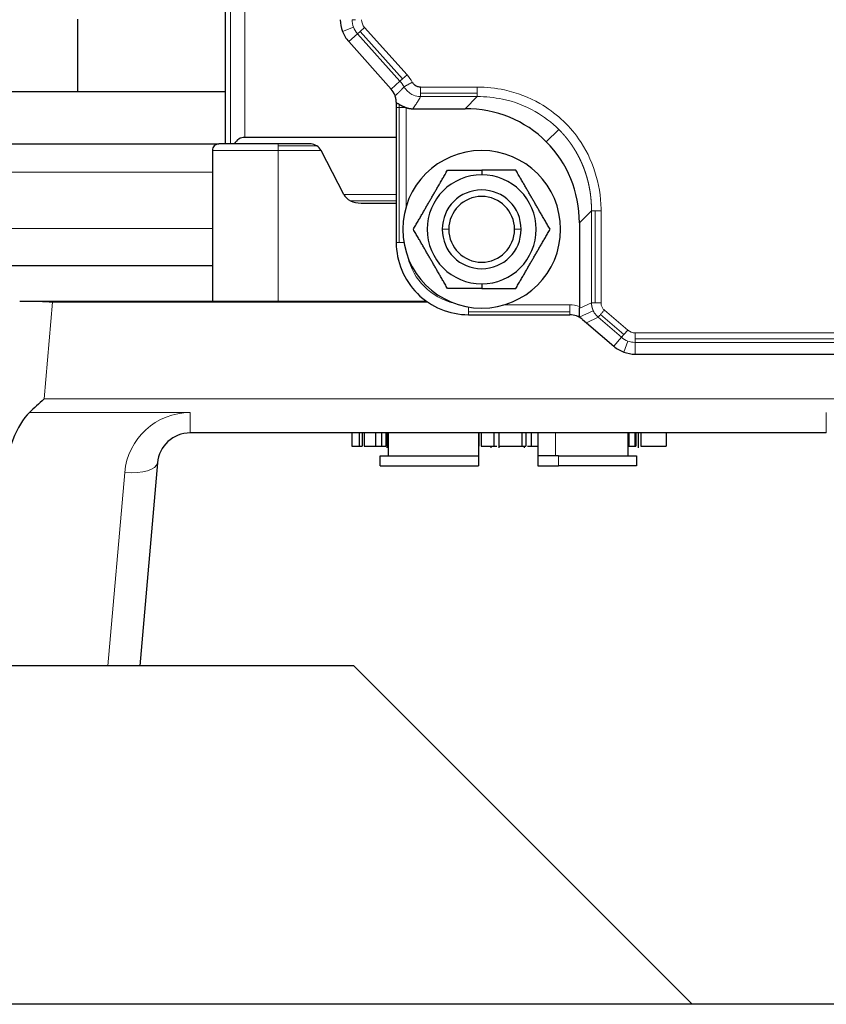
# Model space of a CAD drawing. Header units: inches. Extents: x 0 to 20790, y -12 to 14700.
# Tile 63 of 256: x 6383 to 6506, y 6377 to 6527. Entities that reach past the tile are written whole.
import ezdxf

# ---------------------------------------------------------------- set-up
doc = ezdxf.new("R2010")
doc.units = ezdxf.units.IN
doc.layers.add('1', color=7, linetype='Continuous', true_color=0xffffff)

msp = doc.modelspace()

# ---------------------------------------------------------------- linework, layer by layer
at = {"layer": '1', "color": 2, "linetype": 'Continuous', "lineweight": 25}
for p, q in [((6414.558, 6508.155), (6414.558, 6595.655)), ((6392.064, 6527.156), (6392.064, 6516.155)), ((6433.292, 6523.731), (6439.754, 6516.509)), ((6327.561, 6516.155), (6414.558, 6516.155)), ((6440.518, 6514.152), (6440.518, 6513.696)), ((6440.518, 6513.696), (6440.518, 6493.155)), ((6443.045, 6513.512), (6450.988, 6513.512)), ((6327.561, 6508.155), (6413.558, 6508.155)), ((6422.558, 6508.155), (6413.558, 6508.155)), ((6440.518, 6509.155), (6417.487, 6509.155)), ((6427.573, 6508.155), (6422.558, 6508.155)), ((6412.558, 6507.155), (6412.558, 6484.155)), ((6432.528, 6500.471), (6429.088, 6507.155)), ((6453.518, 6504.157), (6453.518, 6503.455)), ((6435.186, 6499.155), (6440.519, 6499.155)), ((6468.375, 6496.125), (6468.375, 6483.41)), ((6332.063, 6489.655), (6412.559, 6489.655)), ((6453.518, 6486.855), (6453.518, 6486.153)), ((6386.258, 6484.155), (6383.251, 6484.155)), ((6445.195, 6484.155), (6388.246, 6484.155)), ((6451.518, 6482.155), (6466.909, 6482.155)), ((6468.861, 6481.433), (6469.44, 6480.936)), ((6469.44, 6480.936), (6473.614, 6477.359)), ((6476.868, 6476.155), (6528.169, 6476.155)), ((6505.934, 6464.155), (6409.183, 6464.155)), ((6433.78, 6464.155), (6433.78, 6462.155)), ((6434.89, 6464.155), (6434.89, 6462.155)), ((6435.331, 6464.155), (6435.331, 6462.155)), ((6435.641, 6464.155), (6435.641, 6462.155)), ((6437.343, 6464.155), (6437.343, 6462.155)), ((6438.278, 6464.155), (6438.278, 6462.155)), ((6438.958, 6464.155), (6438.958, 6462.155)), ((6439.107, 6464.155), (6439.107, 6461.905)), ((6439.31, 6464.155), (6439.31, 6462.155)), ((6439.356, 6460.655), (6439.356, 6464.155)), ((6453.058, 6464.155), (6453.058, 6460.655)), ((6453.089, 6464.155), (6453.089, 6462.155)), ((6453.456, 6464.155), (6453.456, 6462.155)), ((6455.361, 6464.155), (6455.361, 6462.155)), ((6456.102, 6464.155), (6456.102, 6461.905)), ((6459.602, 6464.155), (6459.602, 6462.155)), ((6460.217, 6464.155), (6460.217, 6462.155)), ((6461.044, 6464.155), (6461.044, 6462.155)), ((6462.058, 6464.155), (6462.058, 6460.655)), ((6475.76, 6464.155), (6475.76, 6460.655)), ((6475.884, 6464.155), (6475.884, 6462.155)), ((6476.834, 6464.155), (6476.834, 6462.155)), ((6476.965, 6464.155), (6476.965, 6462.155)), ((6477.317, 6464.155), (6477.317, 6461.905)), ((6477.711, 6464.155), (6477.711, 6462.155)), ((6481.558, 6464.155), (6481.558, 6462.155)), ((6439.31, 6462.155), (6439.356, 6462.155)), ((6454.932, 6462.155), (6454.932, 6461.905)), ((6460.033, 6461.905), (6460.033, 6462.155)), ((6475.76, 6462.155), (6475.884, 6462.155)), ((6476.834, 6462.155), (6476.965, 6462.155)), ((6438.071, 6460.655), (6453.058, 6460.655)), ((6438.071, 6459.155), (6438.071, 6460.655)), ((6453.058, 6460.655), (6453.058, 6459.155)), ((6462.058, 6460.655), (6462.058, 6459.155)), ((6465.212, 6460.655), (6462.058, 6460.655)), ((6465.212, 6460.655), (6477.045, 6460.655)), ((6477.045, 6460.655), (6477.045, 6459.155)), ((6404.202, 6459.591), (6401.498, 6428.686)), ((6438.071, 6459.155), (6453.058, 6459.155)), ((6462.058, 6459.155), (6465.212, 6459.155)), ((6477.045, 6459.155), (6465.212, 6459.155)), ((6434.058, 6428.687), (6037.058, 6428.687)), ((6434.058, 6428.687), (6485.558, 6377.187)), ((6531.14, 6377.187), (6132.558, 6377.187))]:
    msp.add_line(p, q, dxfattribs=at)
at = {"layer": '1', "color": 110, "linetype": 'Continuous', "lineweight": 13}
for p, q in [((6415.32, 6595.655), (6415.32, 6508.155)), ((6417.487, 6509.155), (6417.487, 6595.655)), ((6432.348, 6525.281), (6434.022, 6525.921)), ((6433.81, 6527.065), (6434.346, 6527.065)), ((6435.707, 6525.893), (6435.027, 6525.284)), ((6442.169, 6518.67), (6435.707, 6525.893)), ((6434.628, 6524.926), (6433.292, 6523.731)), ((6434.628, 6524.926), (6435.027, 6525.284)), ((6434.628, 6524.926), (6441.09, 6517.704)), ((6435.027, 6525.284), (6441.489, 6518.062)), ((6441.489, 6518.062), (6442.169, 6518.67)), ((6441.09, 6517.704), (6439.754, 6516.509)), ((6441.09, 6517.704), (6441.489, 6518.062)), ((6452.834, 6516.806), (6444.234, 6516.806)), ((6440.321, 6515.58), (6440.54, 6515.663)), ((6444.234, 6515.893), (6452.834, 6515.893)), ((6444.234, 6515.357), (6452.834, 6515.357)), ((6452.834, 6515.357), (6450.988, 6513.512)), ((6440.958, 6513.696), (6440.958, 6514.19)), ((6440.518, 6513.696), (6440.958, 6513.696)), ((6440.958, 6513.696), (6440.958, 6493.155)), ((6442.018, 6513.696), (6440.958, 6513.696)), ((6442.018, 6498.583), (6442.018, 6513.696)), ((6465.235, 6510.372), (6463.351, 6508.488)), ((6422.558, 6508.155), (6422.558, 6507.862)), ((6422.558, 6507.862), (6428.431, 6507.862)), ((6422.558, 6507.155), (6422.558, 6507.862)), ((6412.558, 6507.155), (6422.558, 6507.155)), ((6422.558, 6507.155), (6422.558, 6484.155)), ((6422.558, 6507.155), (6429.088, 6507.155)), ((6327.561, 6503.869), (6412.558, 6503.869)), ((6440.518, 6500.471), (6432.528, 6500.471)), ((6440.519, 6499.517), (6433.564, 6499.517)), ((6468.375, 6496.125), (6470.22, 6497.971)), ((6470.22, 6497.971), (6470.22, 6483.961)), ((6470.756, 6497.971), (6470.756, 6483.961)), ((6471.669, 6483.961), (6471.669, 6497.971)), ((6327.561, 6495.299), (6412.558, 6495.299)), ((6448.518, 6495.155), (6447.518, 6495.155)), ((6459.518, 6495.155), (6458.518, 6495.155)), ((6440.958, 6493.155), (6440.518, 6493.155)), ((6440.958, 6493.155), (6441.686, 6493.155)), ((6388.246, 6484.06), (6386.958, 6469.33)), ((6388.246, 6484.06), (6388.246, 6484.155)), ((6445.333, 6484.06), (6388.246, 6484.06)), ((6470.22, 6483.961), (6468.367, 6483.108)), ((6451.518, 6483.323), (6451.518, 6482.594)), ((6451.518, 6482.155), (6451.518, 6482.594)), ((6451.518, 6482.594), (6466.909, 6482.594)), ((6466.909, 6483.655), (6456.946, 6483.655)), ((6466.909, 6482.594), (6466.909, 6483.655)), ((6466.909, 6482.155), (6466.909, 6482.594)), ((6468.368, 6481.776), (6470.494, 6482.754)), ((6475.723, 6479.82), (6472.175, 6482.861)), ((6471.232, 6481.761), (6469.44, 6480.936)), ((6471.232, 6481.761), (6474.78, 6478.719)), ((6471.581, 6482.167), (6475.129, 6479.126)), ((6475.129, 6479.126), (6475.723, 6479.82)), ((6476.868, 6479.396), (6476.868, 6478.483)), ((6528.169, 6479.396), (6476.868, 6479.396)), ((6474.78, 6478.719), (6473.614, 6477.359)), ((6474.78, 6478.719), (6475.129, 6479.126)), ((6475.133, 6476.466), (6475.755, 6478.146)), ((6476.868, 6477.947), (6476.868, 6478.483)), ((6476.868, 6478.483), (6528.169, 6478.483)), ((6476.868, 6477.947), (6476.868, 6476.155)), ((6476.868, 6477.947), (6528.169, 6477.947)), ((6386.958, 6469.33), (6528.159, 6469.33)), ((6409.183, 6467.268), (6384.724, 6467.268)), ((6409.183, 6467.268), (6409.183, 6464.155)), ((6505.934, 6467.268), (6505.934, 6464.155)), ((6464.734, 6460.655), (6464.734, 6464.155)), ((6465.212, 6459.155), (6465.212, 6460.655)), ((6396.644, 6428.686), (6399.221, 6458.14))]:
    msp.add_line(p, q, dxfattribs=at)
at = {"layer": '1', "color": 2, "linetype": 'Continuous', "lineweight": 25}
for centre, radius, start, end in [((6437.018, 6527.065), 5, 180, 200.91008), ((6437.018, 6527.065), 5, 200.91008, 221.82017), ((6437.518, 6514.509), 3, 20.91008, 41.82017), ((6437.518, 6514.509), 3, 19.34559, 20.91008), ((6413.558, 6507.155), 1, 135, 180), ((6413.558, 6507.155), 1, 90, 135), ((6453.518, 6495.155), 12, 90, 270), ((6453.518, 6495.155), 12, 270, 90), ((6453.518, 6495.155), 8.3, 90, 270), ((6453.518, 6495.155), 8.3, 270, 90), ((6453.518, 6495.155), 6, 0, 180), ((6453.518, 6495.155), 5, 0, 180), ((6453.518, 6495.155), 6, 180, 0), ((6453.518, 6495.155), 5, 180, 0), ((6451.518, 6493.155), 11, 180, 225), ((6451.518, 6493.155), 11, 225, 270), ((6466.909, 6479.155), 3, 69.69935, 90), ((6466.909, 6479.155), 3, 65.16815, 69.69935), ((6476.868, 6481.155), 5, 229.39871, 249.69935), ((6476.868, 6481.155), 5, 249.69935, 270), ((6409.183, 6459.155), 5, 90, 175)]:
    msp.add_arc(centre, radius, start, end, dxfattribs=at)
at = {"layer": '1', "color": 110, "linetype": 'Continuous', "lineweight": 13}
for centre, radius, start, end in [((6437.018, 6527.065), 3.208, 180, 200.91008), ((6437.018, 6527.065), 3.208, 200.91008, 221.82017), ((6437.018, 6527.065), 1.759, 180, 221.82017), ((6437.518, 6514.509), 6.241, 29.15297, 41.82017), ((6437.518, 6514.509), 4.792, 29.15282, 41.82017), ((6451.518, 6493.155), 9.5, 193.35546, 256.64454), ((6466.909, 6479.155), 4.5, 70.98489, 90), ((6476.868, 6481.155), 1.759, 229.39871, 270), ((6476.868, 6481.155), 3.208, 229.39871, 249.69935), ((6476.868, 6481.155), 3.208, 249.69935, 270), ((6409.183, 6457.268), 10, 90, 175)]:
    msp.add_arc(centre, radius, start, end, dxfattribs=at)
at = {"layer": '1', "color": 2, "linetype": 'Continuous', "lineweight": 25}
for centre, major_axis, ratio, start_param, end_param in [((6449.74, 6494.877), (13.611, 13.611), 0.9351131, 0, 0.7518794), ((6424.558, 6481.68), (7.521, -27.415), 0.2403928, 3.0757389, 3.3463678), ((6428.088, 6507.155), (1.019, -0.79), 0.6009688, 1.6967459, 2.482144), ((6428.088, 6507.155), (1.019, -0.79), 0.6009688, 0.9113477, 1.6967459), ((6449.74, 6494.877), (13.611, 13.611), 0.9351131, 5.5313059, 6.2831853), ((6435.186, 6501.155), (2.828, 0), 0.7071068, 3.4906585, 4.1015237), ((6435.186, 6501.155), (-2.828, 0), 0.7071068, 0.9599311, 1.5707963), ((6386.958, 6469.155), (-5.456, -4.999), 0.0173887, 4.6964565, 5.1183004), ((6385.89, 6456.951), (-1.209, -11.296), 0.439763, 3.6104687, 4.7563794)]:
    msp.add_ellipse(centre, major_axis=major_axis, ratio=ratio, start_param=start_param, end_param=end_param, dxfattribs=at)
at = {"layer": '1', "color": 110, "linetype": 'Continuous', "lineweight": 13}
for centre, major_axis, ratio, start_param, end_param in [((6388.252, 6483.955), (4.996, -0.261), 0.0208346, 1.5731086, 1.9825122), ((6399.221, 6460.027), (-4.981, 0.436), 0.3761214, 1.6036908, 3.1415927)]:
    msp.add_ellipse(centre, major_axis=major_axis, ratio=ratio, start_param=start_param, end_param=end_param, dxfattribs=at)
for points, knots in [([(6440.54, 6515.663), (6440.552, 6515.674), (6440.576, 6515.695), (6440.612, 6515.727), (6440.649, 6515.759), (6440.685, 6515.792), (6440.722, 6515.825), (6440.759, 6515.859), (6440.795, 6515.893), (6440.832, 6515.927), (6440.869, 6515.962), (6440.906, 6515.998), (6440.943, 6516.033), (6440.981, 6516.07), (6441.018, 6516.106), (6441.055, 6516.144), (6441.093, 6516.181), (6441.131, 6516.219), (6441.168, 6516.258), (6441.206, 6516.297), (6441.244, 6516.336), (6441.282, 6516.376), (6441.32, 6516.416), (6441.358, 6516.457), (6441.396, 6516.498), (6441.434, 6516.54), (6441.472, 6516.582), (6441.511, 6516.624), (6441.549, 6516.667), (6441.588, 6516.711), (6441.626, 6516.755), (6441.665, 6516.799), (6441.69, 6516.828), (6441.703, 6516.843)], [0, 0, 0, 0, 0.0288897, 0.0580041, 0.0873432, 0.1169069, 0.1466952, 0.1767082, 0.2069458, 0.2374079, 0.2680947, 0.2990061, 0.3301421, 0.3615026, 0.3930876, 0.4248972, 0.4569314, 0.48919, 0.5216731, 0.5543807, 0.5873128, 0.6204693, 0.6538503, 0.6874557, 0.7212854, 0.7553396, 0.7896181, 0.824121, 0.8588482, 0.8937998, 0.9289756, 0.9643757, 1, 1, 1, 1]), ([(6441.703, 6516.843), (6441.856, 6516.582), (6442.212, 6516.138), (6442.675, 6515.819), (6443.207, 6515.537), (6443.659, 6515.394), (6444.121, 6515.359), (6444.234, 6515.357)], [0, 0, 0, 0, 0.299997, 0.5449981, 0.5449981, 0.8879995, 1, 1, 1, 1]), ([(6444.234, 6516.806), (6444.234, 6516.724), (6444.234, 6516.642), (6444.234, 6516.481), (6444.234, 6516.401), (6444.234, 6516.246), (6444.234, 6516.171), (6444.234, 6516.027), (6444.234, 6515.958), (6444.234, 6515.893)], [0, 0, 0, 0, 0.25, 0.25, 0.5, 0.5, 0.75, 0.75, 1, 1, 1, 1]), ([(6471.67, 6497.971), (6471.67, 6498.067), (6471.669, 6498.164), (6471.613, 6502.119), (6469.55, 6508.562), (6463.264, 6514.283), (6457.596, 6516.45), (6454.241, 6516.806), (6452.834, 6516.806)], [0, 0, 0, 0, 0.0095987, 0.0095987, 0.3921523, 0.665405, 0.8605854, 1, 1, 1, 1]), ([(6452.834, 6515.893), (6452.834, 6515.958), (6452.834, 6516.027), (6452.834, 6516.171), (6452.834, 6516.246), (6452.834, 6516.401), (6452.834, 6516.481), (6452.834, 6516.642), (6452.834, 6516.724), (6452.834, 6516.806)], [0, 0, 0, 0, 0.25, 0.25, 0.5, 0.5, 0.75, 0.75, 1, 1, 1, 1]), ([(6444.234, 6515.357), (6444.192, 6515.285), (6444.149, 6515.214), (6444.041, 6515.032), (6443.974, 6514.923), (6443.858, 6514.735), (6443.809, 6514.657), (6443.661, 6514.422), (6443.56, 6514.266), (6443.324, 6513.91), (6443.187, 6513.711), (6443.045, 6513.512)], [0, 0, 0, 0, 0.116466, 0.116466, 0.2943263, 0.2943263, 0.4213693, 0.4213693, 0.6754554, 0.6754554, 1, 1, 1, 1]), ([(6444.234, 6515.357), (6444.234, 6515.414), (6444.234, 6515.568), (6444.234, 6515.807), (6444.234, 6515.893)], [0, 0, 0, 0, 0.6666656, 1, 1, 1, 1]), ([(6452.834, 6515.357), (6452.834, 6515.378), (6452.834, 6515.406), (6452.834, 6515.474), (6452.834, 6515.513), (6452.834, 6515.604), (6452.834, 6515.655), (6452.834, 6515.767), (6452.834, 6515.828), (6452.834, 6515.893)], [0, 0, 0, 0, 0.25, 0.25, 0.5, 0.5, 0.75, 0.75, 1, 1, 1, 1]), ([(6452.834, 6515.357), (6454.14, 6515.364), (6457.251, 6515.05), (6461.568, 6513.418), (6464.179, 6511.426), (6465.234, 6510.371)], [0, 0, 0, 0, 0.2788402, 0.6692164, 1, 1, 1, 1]), ([(6467.119, 6508.122), (6467.107, 6508.14), (6467.083, 6508.175), (6467.046, 6508.227), (6467.009, 6508.279), (6466.972, 6508.331), (6466.934, 6508.382), (6466.896, 6508.434), (6466.859, 6508.485), (6466.821, 6508.537), (6466.782, 6508.588), (6466.744, 6508.639), (6466.705, 6508.69), (6466.667, 6508.74), (6466.628, 6508.791), (6466.588, 6508.841), (6466.549, 6508.891), (6466.509, 6508.942), (6466.47, 6508.992), (6466.43, 6509.041), (6466.39, 6509.091), (6466.349, 6509.14), (6466.309, 6509.19), (6466.268, 6509.239), (6466.227, 6509.288), (6466.186, 6509.337), (6466.145, 6509.386), (6466.103, 6509.434), (6466.062, 6509.483), (6466.02, 6509.531), (6465.978, 6509.579), (6465.935, 6509.627), (6465.893, 6509.675), (6465.85, 6509.722), (6465.808, 6509.77), (6465.765, 6509.817), (6465.722, 6509.864), (6465.678, 6509.911), (6465.635, 6509.958), (6465.591, 6510.005), (6465.547, 6510.051), (6465.503, 6510.097), (6465.459, 6510.143), (6465.414, 6510.189), (6465.37, 6510.235), (6465.325, 6510.281), (6465.28, 6510.326), (6465.25, 6510.357), (6465.235, 6510.372)], [0, 0, 0, 0, 0.0217261, 0.0434521, 0.065178, 0.0869039, 0.1086299, 0.130356, 0.1520821, 0.1738085, 0.1955351, 0.217262, 0.2389892, 0.2607167, 0.2824447, 0.3041731, 0.325902, 0.3476315, 0.3693616, 0.3910923, 0.4128237, 0.4345558, 0.4562887, 0.4780224, 0.4997571, 0.5214926, 0.5432291, 0.5649666, 0.5867051, 0.6084448, 0.6301856, 0.6519276, 0.6736709, 0.6954154, 0.7171613, 0.7389086, 0.7606572, 0.7824074, 0.8041591, 0.8259123, 0.8476671, 0.8694236, 0.8911818, 0.9129418, 0.9347035, 0.9564671, 0.9782326, 1, 1, 1, 1]), ([(6470.22, 6497.971), (6470.221, 6497.994), (6470.221, 6498.042), (6470.221, 6498.114), (6470.22, 6498.185), (6470.22, 6498.257), (6470.219, 6498.328), (6470.218, 6498.399), (6470.216, 6498.471), (6470.215, 6498.542), (6470.213, 6498.613), (6470.21, 6498.684), (6470.208, 6498.755), (6470.205, 6498.826), (6470.202, 6498.897), (6470.199, 6498.967), (6470.195, 6499.038), (6470.191, 6499.109), (6470.187, 6499.179), (6470.183, 6499.25), (6470.178, 6499.32), (6470.173, 6499.39), (6470.168, 6499.46), (6470.163, 6499.531), (6470.157, 6499.601), (6470.151, 6499.671), (6470.145, 6499.74), (6470.138, 6499.81), (6470.131, 6499.88), (6470.124, 6499.949), (6470.117, 6500.019), (6470.11, 6500.088), (6470.102, 6500.158), (6470.094, 6500.227), (6470.085, 6500.296), (6470.077, 6500.365), (6470.068, 6500.434), (6470.059, 6500.503), (6470.049, 6500.572), (6470.04, 6500.64), (6470.03, 6500.709), (6470.02, 6500.778), (6470.009, 6500.846), (6469.999, 6500.914), (6469.988, 6500.982), (6469.977, 6501.051), (6469.965, 6501.119), (6469.954, 6501.186), (6469.942, 6501.254), (6469.93, 6501.322), (6469.917, 6501.389), (6469.905, 6501.457), (6469.892, 6501.524), (6469.879, 6501.591), (6469.865, 6501.659), (6469.852, 6501.726), (6469.838, 6501.793), (6469.824, 6501.859), (6469.809, 6501.926), (6469.795, 6501.993), (6469.78, 6502.059), (6469.765, 6502.126), (6469.749, 6502.192), (6469.734, 6502.258), (6469.718, 6502.324), (6469.702, 6502.39), (6469.686, 6502.456), (6469.669, 6502.521), (6469.652, 6502.587), (6469.635, 6502.652), (6469.618, 6502.718), (6469.601, 6502.783), (6469.583, 6502.848), (6469.565, 6502.913), (6469.547, 6502.978), (6469.528, 6503.042), (6469.51, 6503.107), (6469.491, 6503.171), (6469.472, 6503.236), (6469.452, 6503.3), (6469.433, 6503.364), (6469.413, 6503.428), (6469.393, 6503.491), (6469.373, 6503.555), (6469.352, 6503.619), (6469.332, 6503.682), (6469.311, 6503.745), (6469.29, 6503.809), (6469.268, 6503.872), (6469.247, 6503.934), (6469.225, 6503.997), (6469.203, 6504.06), (6469.181, 6504.122), (6469.158, 6504.185), (6469.135, 6504.247), (6469.113, 6504.309), (6469.089, 6504.371), (6469.066, 6504.432), (6469.043, 6504.494), (6469.019, 6504.556), (6468.995, 6504.617), (6468.971, 6504.678), (6468.946, 6504.739), (6468.922, 6504.8), (6468.897, 6504.861), (6468.872, 6504.922), (6468.846, 6504.982), (6468.821, 6505.043), (6468.795, 6505.103), (6468.769, 6505.163), (6468.743, 6505.223), (6468.717, 6505.282), (6468.69, 6505.342), (6468.664, 6505.402), (6468.637, 6505.461), (6468.61, 6505.52), (6468.582, 6505.579), (6468.555, 6505.638), (6468.527, 6505.697), (6468.499, 6505.755), (6468.471, 6505.814), (6468.443, 6505.872), (6468.414, 6505.93), (6468.386, 6505.988), (6468.357, 6506.046), (6468.328, 6506.103), (6468.298, 6506.161), (6468.269, 6506.218), (6468.239, 6506.275), (6468.209, 6506.332), (6468.179, 6506.389), (6468.149, 6506.446), (6468.118, 6506.502), (6468.088, 6506.559), (6468.057, 6506.615), (6468.026, 6506.671), (6467.995, 6506.727), (6467.963, 6506.783), (6467.932, 6506.838), (6467.9, 6506.894), (6467.868, 6506.949), (6467.836, 6507.004), (6467.803, 6507.059), (6467.771, 6507.114), (6467.738, 6507.168), (6467.705, 6507.223), (6467.672, 6507.277), (6467.639, 6507.331), (6467.605, 6507.385), (6467.572, 6507.439), (6467.538, 6507.492), (6467.504, 6507.546), (6467.47, 6507.599), (6467.436, 6507.652), (6467.401, 6507.705), (6467.367, 6507.758), (6467.332, 6507.81), (6467.297, 6507.863), (6467.262, 6507.915), (6467.226, 6507.967), (6467.191, 6508.019), (6467.155, 6508.071), (6467.131, 6508.105), (6467.119, 6508.122)], [0, 0, 0, 0, 0.0066438, 0.0132816, 0.0199136, 0.0265397, 0.0331599, 0.0397742, 0.0463827, 0.0529854, 0.0595822, 0.0661731, 0.0727583, 0.0793376, 0.0859112, 0.0924789, 0.0990409, 0.1055971, 0.1121475, 0.1186921, 0.125231, 0.1317641, 0.1382916, 0.1448132, 0.1513292, 0.1578395, 0.164344, 0.1708429, 0.1773361, 0.1838236, 0.1903054, 0.1967816, 0.2032521, 0.209717, 0.2161763, 0.22263, 0.229078, 0.2355205, 0.2419573, 0.2483886, 0.2548143, 0.2612344, 0.267649, 0.274058, 0.2804615, 0.2868594, 0.2932518, 0.2996388, 0.3060202, 0.3123961, 0.3187666, 0.3251316, 0.3314911, 0.3378452, 0.3441938, 0.350537, 0.3568747, 0.3632071, 0.369534, 0.3758556, 0.3821717, 0.3884825, 0.3947879, 0.401088, 0.4073827, 0.4136721, 0.4199561, 0.4262348, 0.4325082, 0.4387764, 0.4450392, 0.4512967, 0.457549, 0.463796, 0.4700378, 0.4762743, 0.4825056, 0.4887317, 0.4949526, 0.5011683, 0.5073788, 0.5135841, 0.5197842, 0.5259792, 0.5321691, 0.5383538, 0.5445333, 0.5507078, 0.5568771, 0.5630414, 0.5692006, 0.5753546, 0.5815037, 0.5876476, 0.5937866, 0.5999205, 0.6060493, 0.6121732, 0.6182921, 0.6244059, 0.6305148, 0.6366187, 0.6427177, 0.6488117, 0.6549007, 0.6609849, 0.6670641, 0.6731384, 0.6792079, 0.6852724, 0.6913321, 0.6973869, 0.7034368, 0.709482, 0.7155223, 0.7215577, 0.7275884, 0.7336143, 0.7396353, 0.7456517, 0.7516632, 0.75767, 0.7636721, 0.7696694, 0.775662, 0.7816499, 0.7876331, 0.7936116, 0.7995855, 0.8055547, 0.8115193, 0.8174792, 0.8234344, 0.8293851, 0.8353312, 0.8412727, 0.8472096, 0.8531419, 0.8590697, 0.8649929, 0.8709116, 0.8768257, 0.8827354, 0.8886406, 0.8945413, 0.9004375, 0.9063292, 0.9122165, 0.9180993, 0.9239778, 0.9298518, 0.9357214, 0.9415866, 0.9474475, 0.9533039, 0.9591561, 0.9650038, 0.9708473, 0.9766864, 0.9825212, 0.9883518, 0.994178, 1, 1, 1, 1]), ([(6470.221, 6497.971), (6470.277, 6497.971), (6470.432, 6497.971), (6470.67, 6497.971), (6470.756, 6497.971)], [0, 0, 0, 0, 0.6668663, 1, 1, 1, 1]), ([(6471.669, 6497.971), (6471.588, 6497.971), (6471.506, 6497.971), (6471.344, 6497.971), (6471.265, 6497.971), (6471.11, 6497.971), (6471.034, 6497.971), (6470.89, 6497.971), (6470.821, 6497.971), (6470.756, 6497.971)], [0, 0, 0, 0, 0.25, 0.25, 0.5, 0.5, 0.75, 0.75, 1, 1, 1, 1]), ([(6470.22, 6483.961), (6470.242, 6483.961), (6470.269, 6483.961), (6470.337, 6483.961), (6470.377, 6483.961), (6470.468, 6483.961), (6470.519, 6483.961), (6470.63, 6483.961), (6470.691, 6483.961), (6470.756, 6483.961)], [0, 0, 0, 0, 0.25, 0.25, 0.5, 0.5, 0.75, 0.75, 1, 1, 1, 1]), ([(6470.494, 6482.754), (6470.491, 6482.762), (6470.483, 6482.778), (6470.472, 6482.803), (6470.462, 6482.827), (6470.451, 6482.852), (6470.441, 6482.877), (6470.431, 6482.901), (6470.421, 6482.926), (6470.412, 6482.951), (6470.402, 6482.977), (6470.393, 6483.002), (6470.384, 6483.027), (6470.376, 6483.053), (6470.367, 6483.078), (6470.359, 6483.104), (6470.351, 6483.13), (6470.343, 6483.156), (6470.336, 6483.181), (6470.328, 6483.207), (6470.321, 6483.233), (6470.315, 6483.26), (6470.308, 6483.286), (6470.302, 6483.312), (6470.295, 6483.339), (6470.289, 6483.365), (6470.284, 6483.392), (6470.278, 6483.418), (6470.273, 6483.445), (6470.268, 6483.471), (6470.263, 6483.498), (6470.259, 6483.525), (6470.255, 6483.552), (6470.251, 6483.579), (6470.247, 6483.606), (6470.243, 6483.633), (6470.24, 6483.66), (6470.237, 6483.687), (6470.234, 6483.714), (6470.232, 6483.742), (6470.229, 6483.769), (6470.227, 6483.796), (6470.226, 6483.824), (6470.224, 6483.851), (6470.223, 6483.878), (6470.222, 6483.906), (6470.221, 6483.933), (6470.221, 6483.952), (6470.22, 6483.961)], [0, 0, 0, 0, 0.021415, 0.0428438, 0.0642866, 0.0857433, 0.1072139, 0.1286986, 0.1501974, 0.1717102, 0.1932371, 0.2147782, 0.2363335, 0.2579031, 0.2794869, 0.301085, 0.3226975, 0.3443244, 0.3659657, 0.3876214, 0.4092917, 0.4309764, 0.4526758, 0.4743897, 0.4961183, 0.5178616, 0.5396196, 0.5613923, 0.5831799, 0.6049822, 0.6267994, 0.6486315, 0.6704786, 0.6923406, 0.7142176, 0.7361096, 0.7580168, 0.779939, 0.8018764, 0.8238289, 0.8457967, 0.8677797, 0.889778, 0.9117916, 0.9338206, 0.955865, 0.9779247, 1, 1, 1, 1]), ([(6470.756, 6483.961), (6470.821, 6483.961), (6470.89, 6483.961), (6471.034, 6483.961), (6471.11, 6483.961), (6471.265, 6483.961), (6471.344, 6483.961), (6471.506, 6483.961), (6471.587, 6483.961), (6471.669, 6483.961)], [0, 0, 0, 0, 0.25, 0.25, 0.5, 0.5, 0.75, 0.75, 1, 1, 1, 1]), ([(6472.175, 6482.861), (6472.059, 6482.96), (6471.858, 6483.197), (6471.699, 6483.586), (6471.669, 6483.85), (6471.669, 6483.961)], [0, 0, 0, 0, 0.3659698, 0.7358208, 1, 1, 1, 1]), ([(6470.494, 6482.754), (6470.541, 6482.653), (6470.735, 6482.285), (6471.005, 6481.962), (6471.232, 6481.76)], [0, 0, 0, 0, 0.2678602, 1, 1, 1, 1]), ([(6472.175, 6482.861), (6472.122, 6482.798), (6472.069, 6482.736), (6471.964, 6482.614), (6471.912, 6482.553), (6471.811, 6482.436), (6471.762, 6482.379), (6471.668, 6482.269), (6471.623, 6482.217), (6471.581, 6482.167)], [0, 0, 0, 0, 0.25, 0.25, 0.5, 0.5, 0.75, 0.75, 1, 1, 1, 1]), ([(6471.232, 6481.76), (6471.26, 6481.793), (6471.304, 6481.845), (6471.393, 6481.948), (6471.426, 6481.987), (6471.499, 6482.072), (6471.539, 6482.118), (6471.581, 6482.167)], [0, 0, 0, 0, 0.5, 0.5, 0.75, 0.75, 1, 1, 1, 1])]:
    msp.add_open_spline(points, degree=3, knots=knots, dxfattribs=at)
msp.add_rational_spline([(6441.703, 6516.843), (6441.964, 6516.988), (6442.969, 6517.549)], [0.795987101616, 0.660239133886, 0.870087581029], degree=2, dxfattribs=at)
at = {"layer": '1', "color": 2, "linetype": 'Continuous', "lineweight": 25}
for points, knots in [([(6444.234, 6516.806), (6444.177, 6516.806), (6444.119, 6516.809), (6443.887, 6516.837), (6443.717, 6516.889), (6443.449, 6517.029), (6443.346, 6517.102), (6443.188, 6517.248), (6443.127, 6517.315), (6443.035, 6517.439), (6443, 6517.493), (6442.969, 6517.549)], [0, 0, 0, 0, 0.112, 0.112, 0.455, 0.455, 0.7, 0.7, 0.875, 0.875, 1, 1, 1, 1]), ([(6440.46, 6515.098), (6440.459, 6515.102), (6440.457, 6515.111), (6440.455, 6515.124), (6440.452, 6515.137), (6440.449, 6515.15), (6440.446, 6515.163), (6440.443, 6515.176), (6440.44, 6515.188), (6440.437, 6515.201), (6440.434, 6515.214), (6440.431, 6515.226), (6440.428, 6515.239), (6440.425, 6515.251), (6440.422, 6515.264), (6440.419, 6515.276), (6440.415, 6515.289), (6440.412, 6515.301), (6440.408, 6515.313), (6440.405, 6515.325), (6440.402, 6515.338), (6440.398, 6515.35), (6440.395, 6515.362), (6440.391, 6515.374), (6440.387, 6515.386), (6440.384, 6515.398), (6440.38, 6515.41), (6440.376, 6515.421), (6440.372, 6515.433), (6440.369, 6515.445), (6440.365, 6515.457), (6440.361, 6515.468), (6440.357, 6515.48), (6440.353, 6515.491), (6440.35, 6515.499), (6440.349, 6515.503)], [0, 0, 0, 0, 0.037567, 0.0745658, 0.1110041, 0.1468898, 0.1822312, 0.2170373, 0.251317, 0.28508, 0.3183364, 0.3510966, 0.3833717, 0.4151731, 0.4465129, 0.4774036, 0.5078583, 0.5378907, 0.5675151, 0.5967463, 0.6255998, 0.6540917, 0.6822387, 0.7100581, 0.7375679, 0.7647867, 0.7917335, 0.8184282, 0.844891, 0.8711429, 0.8972051, 0.9230994, 0.9488482, 0.9744741, 1, 1, 1, 1]), ([(6440.518, 6514.509), (6440.518, 6514.515), (6440.518, 6514.528), (6440.518, 6514.547), (6440.518, 6514.566), (6440.517, 6514.585), (6440.517, 6514.604), (6440.516, 6514.623), (6440.515, 6514.641), (6440.515, 6514.66), (6440.514, 6514.679), (6440.512, 6514.697), (6440.511, 6514.716), (6440.51, 6514.734), (6440.508, 6514.752), (6440.507, 6514.77), (6440.505, 6514.788), (6440.504, 6514.806), (6440.502, 6514.824), (6440.5, 6514.842), (6440.498, 6514.86), (6440.496, 6514.877), (6440.493, 6514.895), (6440.491, 6514.912), (6440.489, 6514.929), (6440.486, 6514.947), (6440.484, 6514.964), (6440.481, 6514.981), (6440.478, 6514.998), (6440.475, 6515.015), (6440.472, 6515.032), (6440.469, 6515.048), (6440.466, 6515.065), (6440.463, 6515.082), (6440.461, 6515.093), (6440.46, 6515.098)], [0, 0, 0, 0, 0.0387639, 0.0769793, 0.1146472, 0.1517692, 0.1883466, 0.2243809, 0.2598735, 0.2948262, 0.3292406, 0.3631184, 0.3964615, 0.4292719, 0.4615515, 0.4933025, 0.5245272, 0.5552279, 0.585407, 0.6150673, 0.6442114, 0.6728422, 0.7009629, 0.7285766, 0.7556867, 0.7822969, 0.808411, 0.8340329, 0.859167, 0.8838177, 0.9079899, 0.9316887, 0.9549195, 0.9776878, 1, 1, 1, 1]), ([(6440.518, 6514.509), (6440.518, 6514.496), (6440.518, 6514.47), (6440.518, 6514.431), (6440.518, 6514.391), (6440.518, 6514.352), (6440.518, 6514.312), (6440.518, 6514.272), (6440.518, 6514.232), (6440.518, 6514.192), (6440.518, 6514.165), (6440.518, 6514.152)], [0, 0, 0, 0, 0.1068065, 0.2146863, 0.3236407, 0.4336709, 0.5447781, 0.6569634, 0.770228, 0.8845731, 1, 1, 1, 1]), ([(6440.958, 6514.19), (6440.953, 6514.193), (6440.945, 6514.197), (6440.932, 6514.203), (6440.919, 6514.209), (6440.907, 6514.215), (6440.895, 6514.221), (6440.883, 6514.227), (6440.872, 6514.232), (6440.861, 6514.237), (6440.85, 6514.242), (6440.839, 6514.247), (6440.829, 6514.252), (6440.819, 6514.256), (6440.809, 6514.26), (6440.8, 6514.264), (6440.79, 6514.268), (6440.781, 6514.272), (6440.747, 6514.285), (6440.692, 6514.302), (6440.628, 6514.31), (6440.578, 6514.299), (6440.552, 6514.276), (6440.539, 6514.256), (6440.534, 6514.246), (6440.53, 6514.235), (6440.527, 6514.224), (6440.524, 6514.211), (6440.521, 6514.198), (6440.52, 6514.183), (6440.518, 6514.168), (6440.518, 6514.157), (6440.518, 6514.152)], [0, 0, 0, 0, 0.016182, 0.0321771, 0.0479862, 0.06361, 0.0790491, 0.0943043, 0.1093765, 0.1242664, 0.1389749, 0.1535029, 0.1678513, 0.1820211, 0.1960133, 0.2098288, 0.2234689, 0.2369344, 0.2502267, 0.3785727, 0.4993821, 0.6240076, 0.7494665, 0.775694, 0.8022875, 0.8292636, 0.8566383, 0.8844267, 0.9126435, 0.9413026, 0.9704172, 1, 1, 1, 1]), ([(6440.958, 6514.19), (6440.962, 6514.188), (6440.971, 6514.184), (6440.984, 6514.177), (6440.998, 6514.17), (6441.012, 6514.163), (6441.025, 6514.156), (6441.039, 6514.149), (6441.054, 6514.142), (6441.068, 6514.134), (6441.082, 6514.127), (6441.097, 6514.119), (6441.112, 6514.111), (6441.127, 6514.104), (6441.142, 6514.096), (6441.157, 6514.088), (6441.173, 6514.08), (6441.188, 6514.072), (6441.204, 6514.064), (6441.22, 6514.056), (6441.236, 6514.047), (6441.252, 6514.039), (6441.269, 6514.03), (6441.285, 6514.022), (6441.302, 6514.013), (6441.319, 6514.005), (6441.337, 6513.996), (6441.354, 6513.987), (6441.371, 6513.979), (6441.389, 6513.97), (6441.407, 6513.961), (6441.425, 6513.952), (6441.449, 6513.941), (6441.478, 6513.927), (6441.512, 6513.91), (6441.547, 6513.894), (6441.582, 6513.878), (6441.617, 6513.862), (6441.653, 6513.846), (6441.689, 6513.83), (6441.724, 6513.814), (6441.76, 6513.799), (6441.797, 6513.784), (6441.833, 6513.769), (6441.87, 6513.754), (6441.907, 6513.739), (6441.944, 6513.724), (6441.981, 6513.71), (6442.006, 6513.701), (6442.018, 6513.696)], [0, 0, 0, 0, 0.0154731, 0.0309682, 0.0464874, 0.0620331, 0.0776072, 0.0932121, 0.1088498, 0.1245225, 0.1402323, 0.1559813, 0.1717717, 0.1876056, 0.203485, 0.219412, 0.2353886, 0.2514169, 0.2674988, 0.2836365, 0.2998319, 0.3160869, 0.3324036, 0.3487837, 0.3652294, 0.3817423, 0.3983245, 0.4149778, 0.431704, 0.448505, 0.4653824, 0.4823382, 0.4993741, 0.5311316, 0.5627652, 0.5942877, 0.6257118, 0.6570505, 0.6883171, 0.7195248, 0.7506871, 0.7818176, 0.8129299, 0.8440379, 0.8751554, 0.9062964, 0.9374748, 0.9687047, 1, 1, 1, 1]), ([(6442.018, 6513.696), (6442.026, 6513.693), (6442.042, 6513.687), (6442.066, 6513.679), (6442.09, 6513.67), (6442.114, 6513.662), (6442.138, 6513.654), (6442.162, 6513.646), (6442.187, 6513.639), (6442.211, 6513.632), (6442.236, 6513.624), (6442.26, 6513.617), (6442.285, 6513.611), (6442.31, 6513.604), (6442.335, 6513.598), (6442.36, 6513.592), (6442.386, 6513.586), (6442.411, 6513.58), (6442.436, 6513.575), (6442.462, 6513.569), (6442.488, 6513.564), (6442.513, 6513.56), (6442.539, 6513.555), (6442.565, 6513.551), (6442.591, 6513.546), (6442.617, 6513.543), (6442.643, 6513.539), (6442.67, 6513.535), (6442.696, 6513.532), (6442.722, 6513.529), (6442.749, 6513.526), (6442.775, 6513.524), (6442.802, 6513.521), (6442.829, 6513.519), (6442.856, 6513.518), (6442.882, 6513.516), (6442.909, 6513.515), (6442.936, 6513.513), (6442.963, 6513.513), (6442.991, 6513.512), (6443.018, 6513.512), (6443.036, 6513.512), (6443.045, 6513.512)], [0, 0, 0, 0, 0.0240536, 0.0481554, 0.0723056, 0.0965041, 0.1207511, 0.1450466, 0.1693905, 0.193783, 0.218224, 0.2427136, 0.2672518, 0.2918386, 0.316474, 0.341158, 0.3658906, 0.3906719, 0.4155017, 0.4403802, 0.4653073, 0.4902829, 0.5153071, 0.5403799, 0.5655013, 0.5906712, 0.6158897, 0.6411568, 0.6664724, 0.6918365, 0.7172492, 0.7427105, 0.7682203, 0.7937788, 0.8193858, 0.8450416, 0.870746, 0.8964991, 0.922301, 0.9481517, 0.9740514, 1, 1, 1, 1]), ([(6388.246, 6484.155), (6388.075, 6484.155), (6387.905, 6484.155), (6387.567, 6484.155), (6387.4, 6484.155), (6387.068, 6484.155), (6386.903, 6484.155), (6386.576, 6484.155), (6386.415, 6484.155), (6386.258, 6484.155)], [0, 0, 0, 0, 0.25, 0.25, 0.5, 0.5, 0.75, 0.75, 1, 1, 1, 1]), ([(6468.367, 6483.108), (6468.367, 6483.102), (6468.366, 6483.089), (6468.366, 6483.07), (6468.365, 6483.05), (6468.364, 6483.031), (6468.363, 6483.012), (6468.363, 6482.993), (6468.362, 6482.974), (6468.361, 6482.954), (6468.361, 6482.936), (6468.361, 6482.917), (6468.36, 6482.898), (6468.36, 6482.879), (6468.36, 6482.86), (6468.359, 6482.842), (6468.359, 6482.823), (6468.359, 6482.805), (6468.359, 6482.787), (6468.359, 6482.768), (6468.359, 6482.75), (6468.359, 6482.732), (6468.359, 6482.714), (6468.359, 6482.696), (6468.359, 6482.678), (6468.359, 6482.66), (6468.359, 6482.642), (6468.359, 6482.625), (6468.36, 6482.607), (6468.36, 6482.589), (6468.361, 6482.537), (6468.362, 6482.454), (6468.364, 6482.344), (6468.366, 6482.245), (6468.365, 6482.152), (6468.361, 6482.068), (6468.353, 6481.996), (6468.339, 6481.939), (6468.322, 6481.904), (6468.304, 6481.883), (6468.29, 6481.871), (6468.273, 6481.863), (6468.257, 6481.859), (6468.243, 6481.859), (6468.232, 6481.859), (6468.22, 6481.86), (6468.208, 6481.863), (6468.195, 6481.867), (6468.182, 6481.872), (6468.173, 6481.876), (6468.168, 6481.878)], [0, 0, 0, 0, 0.0092075, 0.0184041, 0.027591, 0.0367689, 0.045939, 0.0551022, 0.0642594, 0.0734117, 0.08256, 0.0917054, 0.1008488, 0.1099912, 0.1191336, 0.128277, 0.1374224, 0.1465707, 0.155723, 0.1648802, 0.1740433, 0.1832134, 0.1923913, 0.2015781, 0.2107747, 0.2199821, 0.2292013, 0.2384332, 0.2476789, 0.2569392, 0.2662151, 0.3308299, 0.3934493, 0.4544502, 0.5142406, 0.5783641, 0.639584, 0.6987128, 0.7566512, 0.7868333, 0.8171471, 0.8473814, 0.8781667, 0.8948505, 0.9117472, 0.9288738, 0.9462469, 0.9638823, 0.9817952, 1, 1, 1, 1]), ([(6468.368, 6481.776), (6468.358, 6481.782), (6468.347, 6481.788), (6468.278, 6481.825), (6468.223, 6481.853), (6468.168, 6481.878)], [0, 0, 0, 0, 0.1530175, 0.1530175, 1, 1, 1, 1]), ([(6468.861, 6481.433), (6468.858, 6481.436), (6468.851, 6481.441), (6468.842, 6481.449), (6468.832, 6481.457), (6468.822, 6481.465), (6468.813, 6481.473), (6468.803, 6481.482), (6468.793, 6481.49), (6468.783, 6481.498), (6468.773, 6481.505), (6468.763, 6481.513), (6468.753, 6481.521), (6468.743, 6481.529), (6468.733, 6481.537), (6468.722, 6481.545), (6468.712, 6481.553), (6468.702, 6481.56), (6468.691, 6481.568), (6468.681, 6481.576), (6468.67, 6481.583), (6468.66, 6481.591), (6468.649, 6481.598), (6468.639, 6481.606), (6468.628, 6481.614), (6468.617, 6481.621), (6468.606, 6481.628), (6468.596, 6481.636), (6468.585, 6481.643), (6468.574, 6481.651), (6468.563, 6481.658), (6468.552, 6481.665), (6468.541, 6481.672), (6468.529, 6481.68), (6468.518, 6481.687), (6468.507, 6481.694), (6468.496, 6481.701), (6468.484, 6481.708), (6468.473, 6481.715), (6468.462, 6481.722), (6468.45, 6481.729), (6468.438, 6481.736), (6468.427, 6481.743), (6468.415, 6481.749), (6468.404, 6481.756), (6468.392, 6481.763), (6468.38, 6481.769), (6468.372, 6481.774), (6468.368, 6481.776)], [0, 0, 0, 0, 0.0156161, 0.03147, 0.0475651, 0.0639049, 0.0804926, 0.0973312, 0.1144237, 0.1317729, 0.1493815, 0.167252, 0.185387, 0.2037887, 0.2224595, 0.2414015, 0.2606167, 0.2801071, 0.2998747, 0.3199212, 0.3402484, 0.3608579, 0.3817514, 0.4029305, 0.4243965, 0.4461509, 0.468195, 0.4905303, 0.5131578, 0.536079, 0.5592948, 0.5828065, 0.6066151, 0.6307216, 0.6551271, 0.6798325, 0.7048388, 0.7301468, 0.7557575, 0.7816716, 0.8078899, 0.8344133, 0.8612425, 0.8883782, 0.9158212, 0.943572, 0.9716314, 1, 1, 1, 1]), ([(6435.641, 6462.155), (6435.915, 6462.155), (6436.193, 6462.155), (6436.76, 6462.155), (6436.975, 6462.155), (6437.272, 6462.155), (6437.345, 6462.155), (6437.343, 6462.155)], [0, 0, 0, 0, 0.3334496, 0.3334496, 0.667175, 0.667175, 1, 1, 1, 1]), ([(6456.102, 6462.155), (6456.102, 6462.155), (6456.102, 6462.155), (6456.103, 6462.155), (6456.183, 6462.155), (6456.505, 6462.155), (6456.733, 6462.155), (6457.322, 6462.155), (6457.689, 6462.155), (6458.768, 6462.155), (6459.259, 6462.155), (6459.602, 6462.155)], [0, 0, 0, 0, 0.000529, 0.000529, 0.2261224, 0.2261224, 0.4503727, 0.4503727, 0.6737824, 0.6737824, 1, 1, 1, 1]), ([(6458.811, 6462.155), (6458.811, 6462.155), (6458.811, 6462.155), (6458.811, 6462.155), (6458.932, 6462.155), (6459.172, 6462.155)], [0, 0, 0, 0, 0.0010126, 0.0010126, 1, 1, 1, 1]), ([(6460.486, 6462.155), (6460.493, 6462.155), (6460.501, 6462.155), (6460.967, 6462.155), (6461.347, 6462.155), (6461.648, 6462.155)], [0, 0, 0, 0, 0.0169164, 0.0169164, 1, 1, 1, 1]), ([(6461.044, 6462.155), (6461.044, 6462.155), (6461.044, 6462.155), (6461.044, 6462.155), (6461.081, 6462.155), (6461.252, 6462.155), (6461.433, 6462.155), (6461.797, 6462.155), (6461.914, 6462.155), (6462.044, 6462.155)], [0, 0, 0, 0, 0.3042556, 0.3042556, 0.549546, 0.549546, 0.8715235, 0.8715235, 1, 1, 1, 1])]:
    msp.add_open_spline(points, degree=3, knots=knots, dxfattribs=at)
at = {"layer": '1', "color": 110, "linetype": 'Continuous', "lineweight": 13}
msp.add_open_spline([(6440.54, 6515.663), (6440.477, 6515.609), (6440.413, 6515.555), (6440.349, 6515.503)], degree=3, dxfattribs=at)
at = {"layer": '1', "color": 2, "linetype": 'Continuous', "lineweight": 25}
for points, weights in [([(6443.123, 6495.155), (6445.722, 6499.656), (6448.321, 6504.157)], [1, 1.15470053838, 1]), ([(6448.321, 6504.157), (6451.106, 6504.157), (6453.518, 6504.157)], [1, 1.07735026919, 1.07735026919]), ([(6458.716, 6504.157), (6455.93, 6504.157), (6453.518, 6504.157)], [1, 1.07735026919, 1.07735026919]), ([(6463.913, 6495.155), (6461.315, 6499.656), (6458.716, 6504.157)], [1, 1.15470053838, 1]), ([(6448.321, 6486.153), (6445.722, 6490.654), (6443.123, 6495.155)], [1, 1.15470053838, 1]), ([(6458.716, 6486.153), (6461.315, 6490.654), (6463.913, 6495.155)], [1, 1.15470053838, 1]), ([(6453.518, 6486.153), (6451.106, 6486.153), (6448.321, 6486.153)], [1.07735026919, 1.07735026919, 1]), ([(6453.518, 6486.153), (6455.93, 6486.153), (6458.716, 6486.153)], [1.07735026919, 1.07735026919, 1])]:
    msp.add_rational_spline(points, weights, degree=2, dxfattribs=at)
for points, degree in [([(6468.375, 6483.41), (6468.375, 6483.257), (6468.367, 6483.108)], 2), ([(6433.78, 6462.155), (6434.15, 6462.155), (6434.52, 6462.155), (6434.89, 6462.155)], 3), ([(6434.89, 6462.155), (6435.037, 6462.155), (6435.184, 6462.155), (6435.331, 6462.155)], 3), ([(6437.343, 6462.155), (6437.655, 6462.155), (6437.966, 6462.155), (6438.278, 6462.155)], 3), ([(6438.278, 6462.155), (6438.505, 6462.155), (6438.731, 6462.155), (6438.958, 6462.155)], 3), ([(6453.456, 6462.155), (6454.091, 6462.155), (6454.726, 6462.155), (6455.361, 6462.155)], 3), ([(6455.361, 6462.155), (6455.507, 6462.155), (6455.653, 6462.155), (6455.799, 6462.155)], 3), ([(6459.602, 6462.155), (6459.945, 6462.155), (6460.149, 6462.155), (6460.217, 6462.155)], 3), ([(6475.884, 6462.155), (6476.201, 6462.155), (6476.518, 6462.155), (6476.834, 6462.155)], 3), ([(6477.711, 6462.155), (6478.993, 6462.155), (6480.276, 6462.155), (6481.558, 6462.155)], 3)]:
    msp.add_open_spline(points, degree=degree, dxfattribs=at)

doc.saveas('drawing.dxf')
